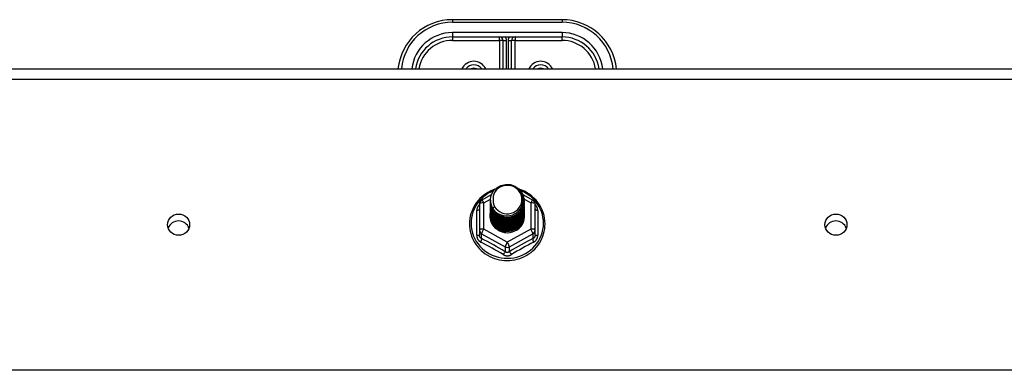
# Model space of a CAD drawing. Header units: inches. Extents: x 96 to 240, y 74 to 100.
# Tile 50 of 65: x 204.16 to 213.14, y 87.25 to 90.45. Entities that reach past the tile are written whole.
import ezdxf

# ---------------------------------------------------------------- set-up
doc = ezdxf.new("R2010")
doc.units = ezdxf.units.IN
doc.header["$MEASUREMENT"] = 0
doc.layers.add('Visible Edges(ANSI)', color=7, linetype='Continuous', lineweight=25)
doc.layers.add('Visible Tangent Edges(ANSI)', color=7, linetype='Continuous', lineweight=25)

msp = doc.modelspace()

# ---------------------------------------------------------------- linework, layer by layer
at = {"layer": 'Visible Edges(ANSI)'}
for p, q in [((209.1077, 90.449), (208.1077, 90.449)), ((208.1077, 90.2915), (209.1077, 90.2915)), ((208.5683, 90.26), (208.5683, 90.0005)), ((208.647, 90.0005), (208.647, 90.26)), ((168.9738, 90.0005), (238.6077, 90.0005)), ((208.3739, 88.8021), (208.4639, 88.8523)), ((208.4541, 88.8004), (208.4541, 88.8008)), ((208.7488, 88.8538), (208.8414, 88.8021)), ((208.3537, 88.7677), (208.3537, 88.5281)), ((208.4541, 88.7879), (208.4541, 88.7883)), ((208.4541, 88.7753), (208.4541, 88.7757)), ((208.4541, 88.7628), (208.4541, 88.7632)), ((208.4541, 88.7503), (208.4541, 88.7507)), ((208.4541, 88.7377), (208.4541, 88.7381)), ((208.4541, 88.7252), (208.4541, 88.7256)), ((208.4541, 88.7126), (208.4541, 88.713)), ((208.7612, 88.7941), (208.7612, 88.7945)), ((208.7612, 88.7816), (208.7612, 88.782)), ((208.7612, 88.7691), (208.7612, 88.7695)), ((208.7612, 88.7565), (208.7612, 88.7569)), ((208.7612, 88.744), (208.7612, 88.7444)), ((208.7612, 88.7314), (208.7612, 88.7319)), ((208.7612, 88.7189), (208.7612, 88.7193)), ((208.8616, 88.5281), (208.8616, 88.7677)), ((208.4541, 88.7001), (208.4541, 88.7005)), ((208.4541, 88.6876), (208.4541, 88.688)), ((208.4541, 88.675), (208.4541, 88.6754)), ((208.4541, 88.6625), (208.4541, 88.6629)), ((208.7612, 88.7064), (208.7612, 88.7068)), ((208.7612, 88.6938), (208.7612, 88.6942)), ((208.7612, 88.6813), (208.7612, 88.6817)), ((208.7612, 88.6688), (208.7612, 88.6692)), ((208.3537, 88.5281), (208.3537, 88.4833)), ((208.5893, 88.5141), (208.5879, 88.5066)), ((208.8616, 88.4833), (208.8616, 88.5281))]:
    msp.add_line(p, q, dxfattribs=at)
at = {"layer": 'Visible Edges(ANSI)', "flags": 128}
for points in [[(208.4957, 88.901), (208.4737, 88.8928), (208.4523, 88.8832), (208.4316, 88.8722), (208.4117, 88.8599), (208.3928, 88.8463), (208.3748, 88.8314), (208.3579, 88.8154), (208.3422, 88.7983), (208.3277, 88.7802), (208.3146, 88.7611), (208.3028, 88.7413), (208.2924, 88.7206), (208.2835, 88.6994), (208.2761, 88.6776), (208.2703, 88.6553), (208.2661, 88.6327), (208.2635, 88.6099), (208.2625, 88.5869), (208.2631, 88.564), (208.2654, 88.5411), (208.2693, 88.5185), (208.2747, 88.4961), (208.2818, 88.4742), (208.2903, 88.4528), (208.3004, 88.432), (208.3118, 88.412), (208.3247, 88.3927), (208.3389, 88.3744), (208.3544, 88.3571), (208.371, 88.3408), (208.3887, 88.3257), (208.4075, 88.3118), (208.4272, 88.2992), (208.4477, 88.2879), (208.4689, 88.278), (208.4908, 88.2695), (208.5133, 88.2625), (208.5362, 88.257), (208.5594, 88.2531), (208.5828, 88.2506), (208.6064, 88.2498), (208.6299, 88.2505), (208.6534, 88.2527), (208.6766, 88.2565), (208.6995, 88.2618), (208.722, 88.2687), (208.744, 88.277), (208.7653, 88.2867), (208.7859, 88.2979), (208.8057, 88.3103), (208.8246, 88.3241), (208.8424, 88.3391), (208.8592, 88.3552), (208.8748, 88.3725), (208.8891, 88.3907), (208.9021, 88.4098), (208.9138, 88.4298), (208.924, 88.4505), (208.9327, 88.4718), (208.9399, 88.4937), (208.9455, 88.516), (208.9496, 88.5386), (208.952, 88.5615), (208.9528, 88.5844)], [(208.475, 88.7271), (208.4586, 88.7657), (208.4543, 88.8071), (208.4623, 88.8481), (208.4822, 88.8852), (208.5122, 88.9153), (208.5499, 88.936), (208.5923, 88.9456), (208.636, 88.9432), (208.6773, 88.9291), (208.713, 88.9041), (208.7402, 88.8705), (208.7567, 88.8308), (208.7611, 88.7882), (208.753, 88.7461), (208.7332, 88.7079), (208.7032, 88.6766), (208.6655, 88.6547), (208.6231, 88.6439), (208.5795, 88.6451), (208.5381, 88.6581), (208.5024, 88.6818), (208.4751, 88.7143), (208.4587, 88.7529), (208.4542, 88.7943)], [(208.4936, 88.7024), (208.5164, 88.6836), (208.5426, 88.6694), (208.5711, 88.6606), (208.601, 88.6573), (208.631, 88.6599), (208.6598, 88.6683), (208.6864, 88.682), (208.7096, 88.7007), (208.7284, 88.7236), (208.7421, 88.7497), (208.7499, 88.7779), (208.7517, 88.8072), (208.7471, 88.836), (208.7364, 88.8634), (208.7202, 88.888), (208.6989, 88.9087), (208.6736, 88.9246), (208.6455, 88.9349), (208.6157, 88.9392), (208.5859, 88.9371), (208.5571, 88.9288), (208.5311, 88.9147), (208.5089, 88.8953), (208.4918, 88.8717)], [(208.9528, 88.5844), (208.9517, 88.6107), (208.9485, 88.6368), (208.9433, 88.6626), (208.9359, 88.6879), (208.9265, 88.7125), (208.9151, 88.7364), (208.9019, 88.7593), (208.8869, 88.7811), (208.8701, 88.8018), (208.8517, 88.821), (208.8319, 88.8388), (208.8106, 88.8551), (208.7882, 88.8696), (208.7646, 88.8824), (208.7401, 88.8934), (208.7148, 88.9025)], [(208.4541, 88.8004), (208.4542, 88.7959), (208.4544, 88.7915), (208.4548, 88.787), (208.4553, 88.7825), (208.4559, 88.7781), (208.4567, 88.7737), (208.4576, 88.7693), (208.4587, 88.7649), (208.4599, 88.7606), (208.4612, 88.7563), (208.4627, 88.7521), (208.4643, 88.7479), (208.4661, 88.7437), (208.468, 88.7396), (208.47, 88.7356), (208.4721, 88.7316), (208.4744, 88.7277), (208.4768, 88.7239), (208.4793, 88.7201), (208.4819, 88.7164), (208.4847, 88.7128), (208.4876, 88.7092), (208.4905, 88.7058), (208.4936, 88.7024)], [(208.4918, 88.8717), (208.4905, 88.8692), (208.4893, 88.8667), (208.4882, 88.8641), (208.4871, 88.8615), (208.486, 88.8589), (208.485, 88.8563), (208.4841, 88.8536), (208.4832, 88.8509), (208.4824, 88.8482), (208.4817, 88.8455), (208.481, 88.8428), (208.4804, 88.84), (208.4798, 88.8373), (208.4793, 88.8345), (208.4789, 88.8318), (208.4785, 88.829), (208.4782, 88.8262), (208.478, 88.8234), (208.4778, 88.8206), (208.4777, 88.8178), (208.4777, 88.815), (208.4777, 88.8122), (208.4778, 88.8094), (208.4779, 88.8066)], [(208.4779, 88.8066), (208.4778, 88.8038), (208.4777, 88.801), (208.4777, 88.7981), (208.4778, 88.7953), (208.4779, 88.7925), (208.4781, 88.7897), (208.4783, 88.787), (208.4787, 88.7842), (208.479, 88.7814), (208.4795, 88.7786), (208.48, 88.7759), (208.4806, 88.7731), (208.4812, 88.7704), (208.4819, 88.7677), (208.4826, 88.765), (208.4835, 88.7623), (208.4843, 88.7596), (208.4853, 88.7569), (208.4863, 88.7543), (208.4873, 88.7517), (208.4885, 88.7491), (208.4896, 88.7465), (208.4909, 88.744), (208.4922, 88.7415)], [(208.4541, 88.7879), (208.4554, 88.7687), (208.4593, 88.75), (208.4658, 88.7318), (208.4747, 88.7147), (208.4858, 88.6988), (208.4991, 88.6844), (208.5142, 88.6719), (208.5309, 88.6614), (208.5489, 88.653), (208.5679, 88.6471), (208.5876, 88.6435), (208.6077, 88.6425), (208.6277, 88.6441), (208.6474, 88.6481), (208.6664, 88.6546), (208.6844, 88.6635), (208.7011, 88.6745), (208.7162, 88.6876), (208.7295, 88.7024), (208.7406, 88.7189), (208.7495, 88.7365), (208.756, 88.7552), (208.7599, 88.7745), (208.7612, 88.7941)], [(208.4541, 88.7753), (208.4554, 88.7562), (208.4593, 88.7374), (208.4658, 88.7193), (208.4747, 88.7021), (208.4858, 88.6862), (208.4991, 88.6719), (208.5142, 88.6594), (208.5309, 88.6488), (208.5489, 88.6405), (208.5679, 88.6345), (208.5876, 88.631), (208.6077, 88.63), (208.6277, 88.6315), (208.6474, 88.6356), (208.6664, 88.6421), (208.6844, 88.6509), (208.7011, 88.662), (208.7162, 88.675), (208.7295, 88.6899), (208.7406, 88.7063), (208.7495, 88.724), (208.756, 88.7426), (208.7599, 88.762), (208.7612, 88.7816)], [(208.4541, 88.7628), (208.4554, 88.7437), (208.4593, 88.7249), (208.4658, 88.7068), (208.4747, 88.6896), (208.4858, 88.6737), (208.4991, 88.6594), (208.5142, 88.6468), (208.5309, 88.6363), (208.5489, 88.628), (208.5679, 88.622), (208.5876, 88.6185), (208.6077, 88.6175), (208.6277, 88.619), (208.6474, 88.623), (208.6664, 88.6295), (208.6844, 88.6384), (208.7011, 88.6494), (208.7162, 88.6625), (208.7295, 88.6774), (208.7406, 88.6938), (208.7495, 88.7115), (208.756, 88.7301), (208.7599, 88.7494), (208.7612, 88.7691)], [(208.4541, 88.7503), (208.4554, 88.7311), (208.4593, 88.7123), (208.4658, 88.6942), (208.4747, 88.6771), (208.4858, 88.6612), (208.4991, 88.6468), (208.5142, 88.6343), (208.5309, 88.6238), (208.5489, 88.6154), (208.5679, 88.6094), (208.5876, 88.6059), (208.6077, 88.6049), (208.6277, 88.6064), (208.6474, 88.6105), (208.6664, 88.617), (208.6844, 88.6258), (208.7011, 88.6369), (208.7162, 88.65), (208.7295, 88.6648), (208.7406, 88.6812), (208.7495, 88.6989), (208.756, 88.7176), (208.7599, 88.7369), (208.7612, 88.7565)], [(208.4541, 88.7377), (208.4554, 88.7186), (208.4593, 88.6998), (208.4658, 88.6817), (208.4747, 88.6645), (208.4858, 88.6486), (208.4991, 88.6343), (208.5142, 88.6217), (208.5309, 88.6112), (208.5489, 88.6029), (208.5679, 88.5969), (208.5876, 88.5934), (208.6077, 88.5924), (208.6277, 88.5939), (208.6474, 88.598), (208.6664, 88.6045), (208.6844, 88.6133), (208.7011, 88.6244), (208.7162, 88.6374), (208.7295, 88.6523), (208.7406, 88.6687), (208.7495, 88.6864), (208.756, 88.705), (208.7599, 88.7243), (208.7612, 88.744)], [(208.4541, 88.7252), (208.4554, 88.7061), (208.4593, 88.6873), (208.4658, 88.6691), (208.4747, 88.652), (208.4858, 88.6361), (208.4991, 88.6218), (208.5142, 88.6092), (208.5309, 88.5987), (208.5489, 88.5904), (208.5679, 88.5844), (208.5876, 88.5808), (208.6077, 88.5798), (208.6277, 88.5814), (208.6474, 88.5854), (208.6664, 88.5919), (208.6844, 88.6008), (208.7011, 88.6118), (208.7162, 88.6249), (208.7295, 88.6398), (208.7406, 88.6562), (208.7495, 88.6738), (208.756, 88.6925), (208.7599, 88.7118), (208.7612, 88.7314)], [(208.4541, 88.7126), (208.4554, 88.6935), (208.4593, 88.6747), (208.4658, 88.6566), (208.4747, 88.6394), (208.4858, 88.6236), (208.4991, 88.6092), (208.5142, 88.5967), (208.5309, 88.5861), (208.5489, 88.5778), (208.5679, 88.5718), (208.5876, 88.5683), (208.6077, 88.5673), (208.6277, 88.5688), (208.6474, 88.5729), (208.6664, 88.5794), (208.6844, 88.5882), (208.7011, 88.5993), (208.7162, 88.6124), (208.7295, 88.6272), (208.7406, 88.6436), (208.7495, 88.6613), (208.756, 88.68), (208.7599, 88.6993), (208.7612, 88.7189)], [(208.7611, 88.7881), (208.7605, 88.7679), (208.7572, 88.748), (208.7512, 88.7286), (208.7426, 88.7102), (208.7316, 88.6931), (208.7184, 88.6776), (208.7031, 88.6639), (208.6862, 88.6523), (208.6678, 88.6431), (208.6483, 88.6362), (208.6281, 88.632), (208.6076, 88.6304), (208.587, 88.6315), (208.5668, 88.6352), (208.5474, 88.6415), (208.529, 88.6503), (208.5121, 88.6613), (208.4968, 88.6745), (208.4836, 88.6895), (208.4726, 88.7061), (208.464, 88.7239), (208.4581, 88.7428), (208.4548, 88.7622), (208.4542, 88.7818)], [(208.7611, 88.7755), (208.7605, 88.7553), (208.7572, 88.7354), (208.7512, 88.7161), (208.7426, 88.6977), (208.7316, 88.6806), (208.7184, 88.6651), (208.7031, 88.6514), (208.6862, 88.6398), (208.6678, 88.6305), (208.6483, 88.6237), (208.6281, 88.6195), (208.6076, 88.6179), (208.587, 88.6189), (208.5668, 88.6227), (208.5474, 88.629), (208.529, 88.6377), (208.5121, 88.6488), (208.4968, 88.662), (208.4836, 88.677), (208.4726, 88.6936), (208.464, 88.7114), (208.4581, 88.7302), (208.4548, 88.7496), (208.4542, 88.7693)], [(208.7611, 88.763), (208.7605, 88.7428), (208.7572, 88.7229), (208.7512, 88.7035), (208.7426, 88.6852), (208.7316, 88.6681), (208.7184, 88.6525), (208.7031, 88.6388), (208.6862, 88.6273), (208.6678, 88.618), (208.6483, 88.6112), (208.6281, 88.6069), (208.6076, 88.6053), (208.587, 88.6064), (208.5668, 88.6101), (208.5474, 88.6164), (208.529, 88.6252), (208.5121, 88.6363), (208.4968, 88.6494), (208.4836, 88.6644), (208.4726, 88.681), (208.464, 88.6989), (208.4581, 88.7177), (208.4548, 88.7371), (208.4542, 88.7567)], [(208.7611, 88.7505), (208.7605, 88.7303), (208.7572, 88.7103), (208.7512, 88.691), (208.7426, 88.6726), (208.7316, 88.6555), (208.7184, 88.64), (208.7031, 88.6263), (208.6862, 88.6147), (208.6678, 88.6054), (208.6483, 88.5986), (208.6281, 88.5944), (208.6076, 88.5928), (208.587, 88.5939), (208.5668, 88.5976), (208.5474, 88.6039), (208.529, 88.6127), (208.5121, 88.6237), (208.4968, 88.6369), (208.4836, 88.6519), (208.4726, 88.6685), (208.464, 88.6863), (208.4581, 88.7051), (208.4548, 88.7245), (208.4542, 88.7442)], [(208.7611, 88.7379), (208.7605, 88.7177), (208.7572, 88.6978), (208.7512, 88.6785), (208.7426, 88.6601), (208.7316, 88.643), (208.7184, 88.6274), (208.7031, 88.6138), (208.6862, 88.6022), (208.6678, 88.5929), (208.6483, 88.5861), (208.6281, 88.5818), (208.6076, 88.5802), (208.587, 88.5813), (208.5668, 88.5851), (208.5474, 88.5914), (208.529, 88.6001), (208.5121, 88.6112), (208.4968, 88.6243), (208.4836, 88.6394), (208.4726, 88.6559), (208.464, 88.6738), (208.4581, 88.6926), (208.4548, 88.712), (208.4542, 88.7317)], [(208.7611, 88.7254), (208.7605, 88.7052), (208.7572, 88.6853), (208.7512, 88.6659), (208.7426, 88.6475), (208.7316, 88.6304), (208.7184, 88.6149), (208.7031, 88.6012), (208.6862, 88.5897), (208.6678, 88.5804), (208.6483, 88.5735), (208.6281, 88.5693), (208.6076, 88.5677), (208.587, 88.5688), (208.5668, 88.5725), (208.5474, 88.5788), (208.529, 88.5876), (208.5121, 88.5987), (208.4968, 88.6118), (208.4836, 88.6268), (208.4726, 88.6434), (208.464, 88.6613), (208.4581, 88.6801), (208.4548, 88.6995), (208.4542, 88.7191)], [(208.7611, 88.7128), (208.7605, 88.6927), (208.7572, 88.6727), (208.7512, 88.6534), (208.7426, 88.635), (208.7316, 88.6179), (208.7184, 88.6024), (208.7031, 88.5887), (208.6862, 88.5771), (208.6678, 88.5678), (208.6483, 88.561), (208.6281, 88.5568), (208.6076, 88.5552), (208.587, 88.5562), (208.5668, 88.56), (208.5474, 88.5663), (208.529, 88.5751), (208.5121, 88.5861), (208.4968, 88.5993), (208.4836, 88.6143), (208.4726, 88.6309), (208.464, 88.6487), (208.4581, 88.6675), (208.4548, 88.6869), (208.4542, 88.7066)], [(208.4922, 88.7415), (208.4914, 88.7409), (208.4907, 88.7403), (208.49, 88.7397), (208.4893, 88.7391), (208.4886, 88.7385), (208.4879, 88.7379), (208.4872, 88.7373), (208.4864, 88.7367), (208.4857, 88.7361), (208.485, 88.7355), (208.4843, 88.7349), (208.4836, 88.7343), (208.4829, 88.7337), (208.4822, 88.7331), (208.4814, 88.7325), (208.4807, 88.7319), (208.48, 88.7313), (208.4793, 88.7307), (208.4786, 88.7301), (208.4779, 88.7295), (208.4772, 88.7289), (208.4764, 88.7283), (208.4757, 88.7277), (208.475, 88.7271)], [(208.4541, 88.7001), (208.4554, 88.681), (208.4593, 88.6622), (208.4658, 88.6441), (208.4747, 88.6269), (208.4858, 88.611), (208.4991, 88.5967), (208.5142, 88.5841), (208.5309, 88.5736), (208.5489, 88.5653), (208.5679, 88.5593), (208.5876, 88.5558), (208.6077, 88.5548), (208.6277, 88.5563), (208.6474, 88.5603), (208.6664, 88.5668), (208.6844, 88.5757), (208.7011, 88.5867), (208.7162, 88.5998), (208.7295, 88.6147), (208.7406, 88.6311), (208.7495, 88.6488), (208.756, 88.6674), (208.7599, 88.6867), (208.7612, 88.7064)], [(208.4541, 88.6876), (208.4554, 88.6684), (208.4593, 88.6497), (208.4658, 88.6315), (208.4747, 88.6144), (208.4858, 88.5985), (208.4991, 88.5841), (208.5142, 88.5716), (208.5309, 88.5611), (208.5489, 88.5527), (208.5679, 88.5468), (208.5876, 88.5432), (208.6077, 88.5422), (208.6277, 88.5438), (208.6474, 88.5478), (208.6664, 88.5543), (208.6844, 88.5632), (208.7011, 88.5742), (208.7162, 88.5873), (208.7295, 88.6021), (208.7406, 88.6185), (208.7495, 88.6362), (208.756, 88.6549), (208.7599, 88.6742), (208.7612, 88.6938)], [(208.4541, 88.675), (208.4554, 88.6559), (208.4593, 88.6371), (208.4658, 88.619), (208.4747, 88.6018), (208.4858, 88.5859), (208.4991, 88.5716), (208.5142, 88.5591), (208.5309, 88.5485), (208.5489, 88.5402), (208.5679, 88.5342), (208.5876, 88.5307), (208.6077, 88.5297), (208.6277, 88.5312), (208.6474, 88.5353), (208.6664, 88.5418), (208.6844, 88.5506), (208.7011, 88.5617), (208.7162, 88.5747), (208.7295, 88.5896), (208.7406, 88.606), (208.7495, 88.6237), (208.756, 88.6423), (208.7599, 88.6616), (208.7612, 88.6813)], [(208.4541, 88.6625), (208.4554, 88.6434), (208.4593, 88.6246), (208.4658, 88.6064), (208.4747, 88.5893), (208.4858, 88.5734), (208.4991, 88.5591), (208.5142, 88.5465), (208.5309, 88.536), (208.5489, 88.5277), (208.5679, 88.5217), (208.5876, 88.5182), (208.6077, 88.5171), (208.6277, 88.5187), (208.6474, 88.5227), (208.6664, 88.5292), (208.6844, 88.5381), (208.7011, 88.5491), (208.7162, 88.5622), (208.7295, 88.5771), (208.7406, 88.5935), (208.7495, 88.6111), (208.756, 88.6298), (208.7599, 88.6491), (208.7612, 88.6688)], [(208.7611, 88.7003), (208.7605, 88.6801), (208.7572, 88.6602), (208.7512, 88.6409), (208.7426, 88.6225), (208.7316, 88.6054), (208.7184, 88.5898), (208.7031, 88.5762), (208.6862, 88.5646), (208.6678, 88.5553), (208.6483, 88.5485), (208.6281, 88.5442), (208.6076, 88.5426), (208.587, 88.5437), (208.5668, 88.5474), (208.5474, 88.5537), (208.529, 88.5625), (208.5121, 88.5736), (208.4968, 88.5867), (208.4836, 88.6017), (208.4726, 88.6183), (208.464, 88.6362), (208.4581, 88.655), (208.4548, 88.6744), (208.4542, 88.694)], [(208.7611, 88.6878), (208.7605, 88.6676), (208.7572, 88.6476), (208.7512, 88.6283), (208.7426, 88.6099), (208.7316, 88.5928), (208.7184, 88.5773), (208.7031, 88.5636), (208.6862, 88.552), (208.6678, 88.5428), (208.6483, 88.5359), (208.6281, 88.5317), (208.6076, 88.5301), (208.587, 88.5312), (208.5668, 88.5349), (208.5474, 88.5412), (208.529, 88.55), (208.5121, 88.561), (208.4968, 88.5742), (208.4836, 88.5892), (208.4726, 88.6058), (208.464, 88.6236), (208.4581, 88.6424), (208.4548, 88.6618), (208.4542, 88.6815)], [(208.7611, 88.6752), (208.7605, 88.655), (208.7572, 88.6351), (208.7512, 88.6158), (208.7426, 88.5974), (208.7316, 88.5803), (208.7184, 88.5648), (208.7031, 88.5511), (208.6862, 88.5395), (208.6678, 88.5302), (208.6483, 88.5234), (208.6281, 88.5191), (208.6076, 88.5176), (208.587, 88.5186), (208.5668, 88.5224), (208.5474, 88.5287), (208.529, 88.5374), (208.5121, 88.5485), (208.4968, 88.5617), (208.4836, 88.5767), (208.4726, 88.5932), (208.464, 88.6111), (208.4581, 88.6299), (208.4548, 88.6493), (208.4542, 88.669)], [(208.5879, 88.5066), (208.5797, 88.508), (208.5715, 88.5098), (208.5635, 88.512), (208.5556, 88.5146), (208.5479, 88.5176), (208.5404, 88.521), (208.533, 88.5248), (208.5259, 88.529), (208.519, 88.5336), (208.5124, 88.5384), (208.5061, 88.5437), (208.5001, 88.5492), (208.4944, 88.5551), (208.489, 88.5612), (208.484, 88.5676), (208.4793, 88.5743), (208.4751, 88.5812), (208.4712, 88.5883), (208.4678, 88.5956), (208.4648, 88.6031), (208.4622, 88.6107), (208.46, 88.6185), (208.4583, 88.6263), (208.457, 88.6342)], [(208.7611, 88.6627), (208.7611, 88.6626), (208.7611, 88.6625), (208.7611, 88.6624), (208.7611, 88.6623), (208.7611, 88.6622), (208.7611, 88.6621), (208.7611, 88.662), (208.7611, 88.6619), (208.7611, 88.6618), (208.7611, 88.6617), (208.7611, 88.6616), (208.7611, 88.6616), (208.7611, 88.6615), (208.7611, 88.6614), (208.7611, 88.6613), (208.7611, 88.6612), (208.7611, 88.6611), (208.7611, 88.661), (208.7611, 88.6609), (208.7611, 88.6608), (208.7611, 88.6607), (208.7611, 88.6606), (208.7611, 88.6605), (208.7611, 88.6604)]]:
    msp.add_lwpolyline(points, dxfattribs=at)
at = {"layer": 'Visible Edges(ANSI)'}
for centre, radius, start, end in [((208.1077, 89.949), 0.5, 90, 174.09601), ((209.1077, 89.949), 0.5, 5.90399, 90), ((208.1077, 89.949), 0.3425, 90, 171.36411), ((208.5368, 90.26), 0.0315, 0, 90), ((208.6785, 90.26), 0.0315, 90, 180), ((209.1077, 89.949), 0.3425, 8.63589, 90), ((208.3025, 89.949), 0.0886, 35.4926, 144.5074), ((208.9128, 89.949), 0.0886, 35.4926, 144.5074), ((208.3931, 88.7677), 0.0394, 119.17447, 180), ((208.8222, 88.7677), 0.0394, 0, 60.82553)]:
    msp.add_arc(centre, radius, start, end, dxfattribs=at)
for centre, major_axis, start_param, end_param in [((208.6077, 88.8069), (0.1339, 0), 3.671471, 8.899926), ((208.6077, 88.8019), (0.1535, 0), 3.669461, 3.875388), ((208.6077, 88.6579), (-0.1585, 0), 6.031816, 9.674875), ((205.6077, 88.514), (0.1005, 0), 0.333879, 2.807714), ((211.6077, 88.514), (0.1005, 0), 0.333879, 2.807714)]:
    msp.add_ellipse(centre, major_axis=major_axis, ratio=0.966998, start_param=start_param, end_param=end_param, dxfattribs=at)
for centre in [(205.6077, 88.5777), (211.6077, 88.5777)]:
    msp.add_ellipse(centre, major_axis=(-0.1005, 0), ratio=0.966998, dxfattribs=at)
at = {"layer": 'Visible Tangent Edges(ANSI)'}
for p, q in [((208.1077, 90.449), (208.1077, 90.4256)), ((208.1077, 90.4256), (209.1077, 90.4256)), ((209.1077, 90.449), (209.1077, 90.4256)), ((209.1077, 90.3311), (208.1077, 90.3311)), ((208.1077, 90.3311), (208.1077, 90.2915)), ((209.1077, 90.3311), (209.1077, 90.2915)), ((208.1077, 90.2915), (208.1077, 90.26)), ((208.1077, 90.26), (208.5368, 90.26)), ((208.5368, 90.26), (208.5368, 90.2915)), ((208.5368, 90.26), (208.5368, 90.0005)), ((208.5683, 90.26), (208.5368, 90.26)), ((208.5683, 90.26), (208.5998, 90.26)), ((208.5998, 90.0005), (208.5998, 90.26)), ((208.6155, 90.26), (208.6155, 90.0005)), ((208.6155, 90.26), (208.647, 90.26)), ((208.6785, 90.26), (208.647, 90.26)), ((208.6785, 90.2915), (208.6785, 90.26)), ((208.6785, 90.26), (209.1077, 90.26)), ((208.6785, 90.0005), (208.6785, 90.26)), ((209.1077, 90.26), (209.1077, 90.2915)), ((168.9738, 89.9073), (238.6077, 89.9073)), ((208.3931, 88.7777), (208.4546, 88.812)), ((208.7601, 88.8124), (208.8222, 88.7777)), ((208.3931, 88.5381), (208.3931, 88.7777)), ((208.8222, 88.7777), (208.8222, 88.5381)), ((208.3295, 88.4804), (208.3295, 88.7076)), ((208.8858, 88.7076), (208.8858, 88.4804)), ((208.6077, 88.4183), (208.3931, 88.5381)), ((208.8222, 88.5381), (208.6077, 88.4183)), ((208.3734, 88.4951), (208.588, 88.3753)), ((208.3734, 88.4503), (208.3734, 88.4951)), ((208.6273, 88.3753), (208.8419, 88.4951)), ((208.8419, 88.4951), (208.8419, 88.4503)), ((208.588, 88.3753), (208.588, 88.3305)), ((208.6273, 88.3305), (208.6273, 88.3753)), ((238.6077, 87.2481), (168.9738, 87.2481))]:
    msp.add_line(p, q, dxfattribs=at)
at = {"layer": 'Visible Tangent Edges(ANSI)', "flags": 128}
for points in [[(208.3537, 88.7602), (208.3518, 88.7584), (208.35, 88.7566), (208.3483, 88.7547), (208.3466, 88.7528), (208.345, 88.7508), (208.3434, 88.7487), (208.342, 88.7466), (208.3406, 88.7445), (208.3393, 88.7424), (208.338, 88.7402), (208.3369, 88.7379), (208.3358, 88.7357), (208.3348, 88.7334), (208.3339, 88.7311), (208.333, 88.7288), (208.3323, 88.7265), (208.3316, 88.7241), (208.3311, 88.7217), (208.3306, 88.7194), (208.3302, 88.717), (208.3299, 88.7146), (208.3297, 88.7123), (208.3295, 88.7099), (208.3295, 88.7076)], [(208.8858, 88.7076), (208.8858, 88.7099), (208.8856, 88.7123), (208.8854, 88.7146), (208.8851, 88.717), (208.8847, 88.7194), (208.8842, 88.7217), (208.8837, 88.7241), (208.883, 88.7265), (208.8823, 88.7288), (208.8814, 88.7311), (208.8805, 88.7334), (208.8795, 88.7357), (208.8785, 88.7379), (208.8773, 88.7402), (208.876, 88.7424), (208.8747, 88.7445), (208.8733, 88.7466), (208.8719, 88.7487), (208.8703, 88.7508), (208.8687, 88.7528), (208.867, 88.7547), (208.8653, 88.7566), (208.8635, 88.7584), (208.8616, 88.7602)], [(208.3295, 88.4804), (208.3296, 88.4771), (208.3298, 88.4738), (208.3301, 88.4706), (208.3306, 88.4674), (208.3312, 88.4642), (208.332, 88.461), (208.3329, 88.4579), (208.334, 88.4549), (208.3352, 88.4519), (208.3365, 88.449), (208.3379, 88.4461), (208.3395, 88.4433), (208.3412, 88.4406), (208.343, 88.438), (208.345, 88.4355), (208.347, 88.4331), (208.3492, 88.4308), (208.3514, 88.4285), (208.3538, 88.4265), (208.3562, 88.4245), (208.3588, 88.4226), (208.3614, 88.4209), (208.3641, 88.4193), (208.3668, 88.4178)], [(208.3734, 88.4503), (208.372, 88.451), (208.3705, 88.4518), (208.3692, 88.4526), (208.3678, 88.4536), (208.3665, 88.4546), (208.3653, 88.4556), (208.3641, 88.4567), (208.363, 88.4579), (208.3619, 88.4592), (208.3609, 88.4605), (208.3599, 88.4619), (208.359, 88.4633), (208.3582, 88.4647), (208.3574, 88.4663), (208.3567, 88.4678), (208.3561, 88.4694), (208.3555, 88.4711), (208.3551, 88.4727), (208.3546, 88.4744), (208.3543, 88.4762), (208.354, 88.4779), (208.3539, 88.4797), (208.3538, 88.4815), (208.3537, 88.4833)], [(208.8616, 88.4833), (208.8616, 88.4815), (208.8614, 88.4797), (208.8613, 88.4779), (208.861, 88.4762), (208.8607, 88.4744), (208.8603, 88.4727), (208.8598, 88.4711), (208.8592, 88.4694), (208.8586, 88.4678), (208.8579, 88.4663), (208.8571, 88.4647), (208.8563, 88.4633), (208.8554, 88.4619), (208.8544, 88.4605), (208.8534, 88.4592), (208.8524, 88.4579), (208.8512, 88.4567), (208.85, 88.4556), (208.8488, 88.4546), (208.8475, 88.4536), (208.8461, 88.4526), (208.8448, 88.4518), (208.8434, 88.451), (208.8419, 88.4503)], [(208.8485, 88.4178), (208.8512, 88.4193), (208.8539, 88.4209), (208.8565, 88.4226), (208.8591, 88.4245), (208.8615, 88.4265), (208.8639, 88.4285), (208.8661, 88.4308), (208.8683, 88.4331), (208.8703, 88.4355), (208.8723, 88.438), (208.8741, 88.4406), (208.8758, 88.4433), (208.8774, 88.4461), (208.8788, 88.449), (208.8801, 88.4519), (208.8813, 88.4549), (208.8824, 88.4579), (208.8833, 88.461), (208.8841, 88.4642), (208.8847, 88.4674), (208.8852, 88.4706), (208.8855, 88.4738), (208.8858, 88.4771), (208.8858, 88.4804)], [(208.5703, 88.3042), (208.5731, 88.3026), (208.576, 88.301), (208.579, 88.2997), (208.5821, 88.2984), (208.5851, 88.2973), (208.5883, 88.2963), (208.5915, 88.2955), (208.5947, 88.2948), (208.5979, 88.2943), (208.6011, 88.2939), (208.6044, 88.2937), (208.6077, 88.2936), (208.611, 88.2937), (208.6142, 88.2939), (208.6175, 88.2943), (208.6207, 88.2948), (208.6239, 88.2955), (208.6271, 88.2963), (208.6302, 88.2973), (208.6333, 88.2984), (208.6363, 88.2997), (208.6393, 88.3011), (208.6422, 88.3026), (208.645, 88.3042)], [(208.6273, 88.3305), (208.6259, 88.3296), (208.6243, 88.3287), (208.6228, 88.3279), (208.6212, 88.3272), (208.6195, 88.3266), (208.6179, 88.326), (208.6162, 88.3255), (208.6145, 88.3252), (208.6128, 88.3249), (208.6111, 88.3246), (208.6094, 88.3245), (208.6077, 88.3245), (208.6059, 88.3245), (208.6042, 88.3246), (208.6025, 88.3248), (208.6008, 88.3251), (208.5991, 88.3255), (208.5974, 88.326), (208.5958, 88.3266), (208.5942, 88.3272), (208.5926, 88.3279), (208.591, 88.3287), (208.5895, 88.3296), (208.588, 88.3305)]]:
    msp.add_lwpolyline(points, dxfattribs=at)
at = {"layer": 'Visible Tangent Edges(ANSI)'}
for centre, radius, start, end in [((208.1077, 89.9571), 0.4685, 90, 174.684), ((209.1077, 89.9571), 0.4685, 5.316, 90), ((208.1077, 89.9571), 0.374, 90, 173.33555), ((209.1077, 89.9571), 0.374, 6.66445, 90), ((208.1077, 89.949), 0.311, 90, 170.48184), ((208.5368, 90.26), 0.063, 0, 30), ((208.6785, 90.26), 0.063, 150, 180), ((209.1077, 89.949), 0.311, 9.51816, 90), ((208.3025, 89.949), 0.1201, 25.36035, 154.63965), ((208.9128, 89.949), 0.1201, 25.36035, 154.63965), ((208.3025, 89.949), 0.0571, 64.28027, 115.71973), ((208.9128, 89.949), 0.0571, 64.28027, 115.71973)]:
    msp.add_arc(centre, radius, start, end, dxfattribs=at)
for centre, major_axis, ratio, start_param, end_param in [((208.6077, 88.5904), (0.3308, 0), 0.966998, 1.955468, 7.482801), ((208.3931, 88.7677), (-0.0192, 0.0344), 0.127392, 4.936728, 6.283185), ((208.8222, 88.7677), (0.0192, 0.0344), 0.127392, 0, 1.346458), ((208.3143, 88.7229), (0.0394, 0), 0.420933, 5.107073, 6.283185), ((208.3931, 88.7677), (-0.0394, 0), 0.254784, 4.712389, 6.283185), ((208.8222, 88.7677), (0.0394, 0), 0.254784, 0, 1.570796), ((208.901, 88.7229), (-0.0394, 0), 0.420933, 0, 1.176113), ((208.3931, 88.5281), (-0.0394, 0), 0.254784, 4.712389, 6.283185), ((208.3931, 88.5281), (-0.0192, -0.0344), 0.127392, 4.48805, 6.058847), ((208.8222, 88.5281), (0.0394, 0), 0.254784, 0, 1.570796), ((208.8222, 88.5281), (0.0192, -0.0344), 0.127392, 0.224339, 1.795135), ((208.3143, 88.4833), (0.0394, 0), 0.080687, 5.107073, 6.283185), ((208.3931, 88.5281), (-0.0394, 0), 0.966998, 0, 1.047198), ((208.3537, 88.4173), (0.0178, 0.0351), 0.295528, 4.874003, 6.050115), ((208.4807, 88.2138), (-0.6046, 0.361), 0.220649, 4.666525, 5.020223), ((208.7346, 88.2138), (-0.6046, -0.361), 0.220649, 4.404555, 4.758253), ((208.8616, 88.4173), (-0.0178, 0.0351), 0.295528, 0.23307, 1.409183), ((208.8222, 88.5281), (0.0394, 0), 0.966998, 5.235988, 6.283185), ((208.901, 88.4833), (-0.0394, 0), 0.080687, 0, 1.176113), ((208.4686, 88.1935), (0.5734, -0.3423), 0.220649, 1.524932, 1.878631), ((208.6077, 88.4083), (-0.0192, -0.0344), 0.127392, 4.48805, 6.058847), ((208.6077, 88.4083), (0.0394, 0), 0.966998, 4.18879, 5.235988), ((208.6077, 88.4083), (0.0192, -0.0344), 0.127392, 0.224339, 1.795135), ((208.7467, 88.1935), (0.5734, 0.3423), 0.220649, 1.262962, 1.61666), ((208.5683, 88.2976), (0.0205, 0.0336), 0.044718, 0.222707, 1.398819), ((208.647, 88.2976), (-0.0205, 0.0336), 0.044718, 4.884366, 6.060479)]:
    msp.add_ellipse(centre, major_axis=major_axis, ratio=ratio, start_param=start_param, end_param=end_param, dxfattribs=at)

doc.saveas('drawing.dxf')
